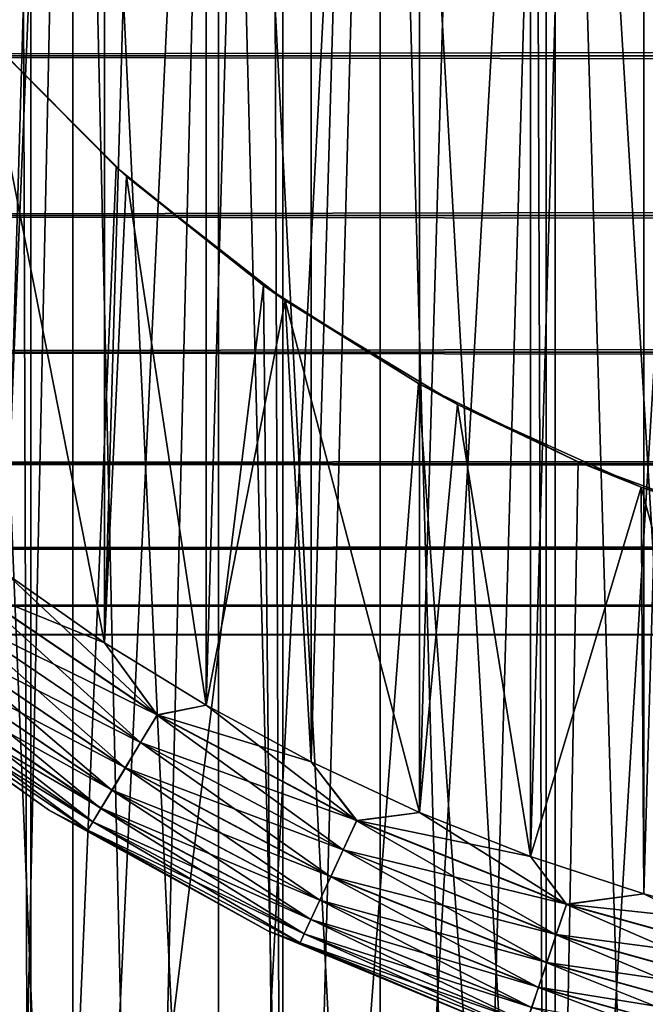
# Model space of a CAD drawing. Extents: x -265 to 265, y 0 to 427.
# Tile 15 of 256: x -257.09 to -253.43, y 7.86 to 13.62. Entities that reach past the tile are written whole.
import ezdxf

# ---------------------------------------------------------------- set-up
doc = ezdxf.new("R2010")
doc.units = 0
doc.header["$LTSCALE"] = 65.185185
for name, color, linetype in [('28', 7, 'CONTINUOUS'), ('35', 7, 'CONTINUOUS'), ('36', 7, 'CONTINUOUS'), ('43', 7, 'CONTINUOUS'), ('45', 7, 'CONTINUOUS'), ('46', 7, 'CONTINUOUS'), ('49', 7, 'CONTINUOUS'), ('53', 7, 'CONTINUOUS'), ('57', 7, 'CONTINUOUS'), ('60', 7, 'CONTINUOUS'), ('61', 7, 'CONTINUOUS')]:
    doc.layers.add(name, color=color, linetype=linetype)

msp = doc.modelspace()

# ---------------------------------------------------------------- linework, layer by layer
at = {"layer": '28', "color": 7, "linetype": 'CONTINUOUS'}
for points in [[(-263, 13.4078, 18.922), (-263, 14.4652, 17.9244), (263, 13.4078, 18.922), (-263, 13.4078, 18.922)], [(263, 13.4078, 18.922), (-263, 14.4652, 17.9244), (263, 14.4652, 17.9244), (263, 13.4078, 18.922)], [(-263, 14.4652, 37.0756), (-263, 13.4078, 36.078), (263, 14.4652, 37.0756), (-263, 14.4652, 37.0756)], [(263, 14.4652, 37.0756), (-263, 13.4078, 36.078), (263, 13.4078, 36.078), (263, 14.4652, 37.0756)], [(-263, 12.4735, 20.0355), (-263, 13.4078, 18.922), (263, 12.4735, 20.0355), (-263, 12.4735, 20.0355)], [(263, 12.4735, 20.0355), (-263, 13.4078, 18.922), (263, 13.4078, 18.922), (263, 12.4735, 20.0355)], [(-263, 13.4078, 36.078), (-263, 12.4735, 34.9645), (263, 13.4078, 36.078), (-263, 13.4078, 36.078)], [(263, 13.4078, 36.078), (-263, 12.4735, 34.9645), (263, 12.4735, 34.9645), (263, 13.4078, 36.078)], [(-263, 11.6747, 21.25), (-263, 12.4735, 20.0355), (263, 11.6747, 21.25), (-263, 11.6747, 21.25)], [(263, 11.6747, 21.25), (-263, 12.4735, 20.0355), (263, 12.4735, 20.0355), (263, 11.6747, 21.25)], [(-263, 12.4735, 34.9645), (-263, 11.6747, 33.75), (263, 12.4735, 34.9645), (-263, 12.4735, 34.9645)], [(263, 12.4735, 34.9645), (-263, 11.6747, 33.75), (263, 11.6747, 33.75), (263, 12.4735, 34.9645)], [(-263, 11.0223, 22.549), (-263, 11.6747, 21.25), (263, 11.0223, 22.549), (-263, 11.0223, 22.549)], [(263, 11.0223, 22.549), (-263, 11.6747, 21.25), (263, 11.6747, 21.25), (263, 11.0223, 22.549)], [(-263, 11.6747, 33.75), (-263, 11.0223, 32.451), (263, 11.6747, 33.75), (-263, 11.6747, 33.75)], [(263, 11.6747, 33.75), (-263, 11.0223, 32.451), (263, 11.0223, 32.451), (263, 11.6747, 33.75)], [(-263, 10.5251, 23.915), (-263, 11.0223, 22.549), (263, 10.5251, 23.915), (-263, 10.5251, 23.915)], [(263, 10.5251, 23.915), (-263, 11.0223, 22.549), (263, 11.0223, 22.549), (263, 10.5251, 23.915)], [(-263, 11.0223, 32.451), (-263, 10.5251, 31.085), (263, 11.0223, 32.451), (-263, 11.0223, 32.451)], [(263, 11.0223, 32.451), (-263, 10.5251, 31.085), (263, 10.5251, 31.085), (263, 11.0223, 32.451)], [(-263, 10.1899, 25.3294), (-263, 10.5251, 23.915), (263, 10.1899, 25.3294), (-263, 10.1899, 25.3294)], [(263, 10.1899, 25.3294), (-263, 10.5251, 23.915), (263, 10.5251, 23.915), (263, 10.1899, 25.3294)], [(-263, 10.5251, 31.085), (-263, 10.1899, 29.6706), (263, 10.5251, 31.085), (-263, 10.5251, 31.085)], [(263, 10.5251, 31.085), (-263, 10.1899, 29.6706), (263, 10.1899, 29.6706), (263, 10.5251, 31.085)], [(-263, 10.0211, 26.7732), (-263, 10.1899, 25.3294), (263, 10.0211, 26.7732), (-263, 10.0211, 26.7732)], [(263, 10.0211, 26.7732), (-263, 10.1899, 25.3294), (263, 10.1899, 25.3294), (263, 10.0211, 26.7732)], [(-263, 10.1899, 29.6706), (-263, 10.0211, 28.2268), (263, 10.1899, 29.6706), (-263, 10.1899, 29.6706)], [(263, 10.1899, 29.6706), (-263, 10.0211, 28.2268), (263, 10.0211, 28.2268), (263, 10.1899, 29.6706)], [(-263, 10.0211, 28.2268), (-263, 10.0211, 26.7732), (263, 10.0211, 28.2268), (-263, 10.0211, 28.2268)], [(263, 10.0211, 28.2268), (-263, 10.0211, 26.7732), (263, 10.0211, 26.7732), (263, 10.0211, 28.2268)]]:
    msp.add_3dface(points, dxfattribs=at)
at = {"layer": '35', "color": 7, "linetype": 'CONTINUOUS'}
for points in [[(-258.4178, 1, 12.4153), (-257.0261, 1, 13.2527), (-258.4178, 419, 12.4153), (-258.4178, 1, 12.4153)], [(-258.4178, 419, 12.4153), (-257.0261, 1, 13.2527), (-257.0261, 419, 13.2527), (-258.4178, 419, 12.4153)], [(-257.0261, 1, 13.2527), (-255.5521, 1, 13.9347), (-257.0261, 419, 13.2527), (-257.0261, 1, 13.2527)], [(-257.0261, 419, 13.2527), (-255.5521, 1, 13.9347), (-255.5521, 419, 13.9347), (-257.0261, 419, 13.2527)], [(-255.5521, 1, 13.9347), (-254.0129, 1, 14.4532), (-255.5521, 419, 13.9347), (-255.5521, 1, 13.9347)], [(-255.5521, 419, 13.9347), (-254.0129, 1, 14.4532), (-254.0129, 419, 14.4532), (-255.5521, 419, 13.9347)], [(-254.0129, 1, 14.4532), (-252.4267, 1, 14.8024), (-254.0129, 419, 14.4532), (-254.0129, 1, 14.4532)], [(-254.0129, 419, 14.4532), (-252.4267, 1, 14.8024), (-252.4267, 419, 14.8024), (-254.0129, 419, 14.4532)]]:
    msp.add_3dface(points, dxfattribs=at)
at = {"layer": '36', "color": 7, "linetype": 'CONTINUOUS'}
for points in [[(-257.0261, 1, -13.2527), (-258.4178, 1, -12.4153), (-257.3167, 13.5557, -13.0945), (-257.0261, 1, -13.2527)], [(-256.5259, 12.756, -13.506), (-257.0261, 1, -13.2527), (-257.3167, 13.5557, -13.0945), (-256.5259, 12.756, -13.506)], [(-255.6649, 12.0646, -13.8892), (-257.0261, 1, -13.2527), (-256.5259, 12.756, -13.506), (-255.6649, 12.0646, -13.8892)], [(-255.5521, 1, -13.9347), (-257.0261, 1, -13.2527), (-255.6649, 12.0646, -13.8892), (-255.5521, 1, -13.9347)], [(-254.7585, 11.49, -14.2252), (-255.5521, 1, -13.9347), (-255.6649, 12.0646, -13.8892), (-254.7585, 11.49, -14.2252)], [(-254.0129, 1, -14.4532), (-255.5521, 1, -13.9347), (-254.7585, 11.49, -14.2252), (-254.0129, 1, -14.4532)], [(-253.8249, 11.0316, -14.5041), (-254.0129, 1, -14.4532), (-254.7585, 11.49, -14.2252), (-253.8249, 11.0316, -14.5041)], [(-252.8765, 10.684, -14.7216), (-254.0129, 1, -14.4532), (-253.8249, 11.0316, -14.5041), (-252.8765, 10.684, -14.7216)], [(-252.4267, 1, -14.8024), (-254.0129, 1, -14.4532), (-252.8765, 10.684, -14.7216), (-252.4267, 1, -14.8024)]]:
    msp.add_3dface(points, dxfattribs=at)
at = {"layer": '43', "color": 7, "linetype": 'CONTINUOUS'}
for points in [[(-256.5259, 12.756, -13.506), (-257.3167, 13.5557, -13.0945), (-257.298, 13.5346, -25), (-256.5259, 12.756, -13.506)], [(-256.4654, 12.702, -25), (-256.5259, 12.756, -13.506), (-257.298, 13.5346, -25), (-256.4654, 12.702, -25)], [(-255.6649, 12.0646, -13.8892), (-256.5259, 12.756, -13.506), (-256.4654, 12.702, -25), (-255.6649, 12.0646, -13.8892)], [(-255.5386, 11.9759, -25), (-255.6649, 12.0646, -13.8892), (-256.4654, 12.702, -25), (-255.5386, 11.9759, -25)], [(-254.7585, 11.49, -14.2252), (-255.6649, 12.0646, -13.8892), (-255.5386, 11.9759, -25), (-254.7585, 11.49, -14.2252)], [(-254.5311, 11.3668, -25), (-254.7585, 11.49, -14.2252), (-255.5386, 11.9759, -25), (-254.5311, 11.3668, -25)], [(-253.8249, 11.0316, -14.5041), (-254.7585, 11.49, -14.2252), (-254.5311, 11.3668, -25), (-253.8249, 11.0316, -14.5041)], [(-253.4574, 10.8836, -25), (-253.8249, 11.0316, -14.5041), (-254.5311, 11.3668, -25), (-253.4574, 10.8836, -25)], [(-252.8765, 10.684, -14.7216), (-253.8249, 11.0316, -14.5041), (-253.4574, 10.8836, -25), (-252.8765, 10.684, -14.7216)], [(-252.3333, 10.5333, -25), (-252.8765, 10.684, -14.7216), (-253.4574, 10.8836, -25), (-252.3333, 10.5333, -25)]]:
    msp.add_3dface(points, dxfattribs=at)
at = {"layer": '45', "color": 7, "linetype": 'CONTINUOUS'}
for points in [[(-256.4654, 12.702, -25), (-257.298, 13.5346, -25), (-256.5941, 9.9741, -25), (-256.4654, 12.702, -25)], [(-256.5941, 9.9741, -25), (-257.298, 13.5346, -25), (-257.1659, 10.3745, -25), (-256.5941, 9.9741, -25)], [(-256, 9.6077, -25), (-256.4654, 12.702, -25), (-256.5941, 9.9741, -25), (-256, 9.6077, -25)], [(-255.5386, 11.9759, -25), (-256.4654, 12.702, -25), (-256, 9.6077, -25), (-255.5386, 11.9759, -25)], [(-255.3855, 9.2764, -25), (-255.5386, 11.9759, -25), (-256, 9.6077, -25), (-255.3855, 9.2764, -25)], [(-254.5311, 11.3668, -25), (-255.5386, 11.9759, -25), (-254.7529, 8.9814, -25), (-254.5311, 11.3668, -25)], [(-254.7529, 8.9814, -25), (-255.5386, 11.9759, -25), (-255.3855, 9.2764, -25), (-254.7529, 8.9814, -25)], [(-254.1042, 8.7237, -25), (-254.5311, 11.3668, -25), (-254.7529, 8.9814, -25), (-254.1042, 8.7237, -25)], [(-253.4574, 10.8836, -25), (-254.5311, 11.3668, -25), (-254.1042, 8.7237, -25), (-253.4574, 10.8836, -25)], [(-253.4416, 8.5041, -25), (-253.4574, 10.8836, -25), (-254.1042, 8.7237, -25), (-253.4416, 8.5041, -25)], [(-252.3333, 10.5333, -25), (-253.4574, 10.8836, -25), (-252.7673, 8.3234, -25), (-252.3333, 10.5333, -25)], [(-252.7673, 8.3234, -25), (-253.4574, 10.8836, -25), (-253.4416, 8.5041, -25), (-252.7673, 8.3234, -25)]]:
    msp.add_3dface(points, dxfattribs=at)
at = {"layer": '46', "color": 7, "linetype": 'CONTINUOUS'}
for points in [[(-253.4416, 31.4959, -75), (-252.7673, 31.6766, -75), (-253.4416, 8.5041, -75), (-253.4416, 31.4959, -75)], [(-253.4416, 8.5041, -75), (-252.7673, 31.6766, -75), (-252.7673, 8.3234, -75), (-253.4416, 8.5041, -75)], [(-254.1042, 31.2763, -75), (-253.4416, 31.4959, -75), (-254.1042, 8.7237, -75), (-254.1042, 31.2763, -75)], [(-254.1042, 8.7237, -75), (-253.4416, 31.4959, -75), (-253.4416, 8.5041, -75), (-254.1042, 8.7237, -75)], [(-254.7529, 31.0186, -75), (-254.1042, 31.2763, -75), (-254.7529, 8.9814, -75), (-254.7529, 31.0186, -75)], [(-254.7529, 8.9814, -75), (-254.1042, 31.2763, -75), (-254.1042, 8.7237, -75), (-254.7529, 8.9814, -75)], [(-255.3855, 30.7236, -75), (-254.7529, 31.0186, -75), (-255.3855, 9.2764, -75), (-255.3855, 30.7236, -75)], [(-255.3855, 9.2764, -75), (-254.7529, 31.0186, -75), (-254.7529, 8.9814, -75), (-255.3855, 9.2764, -75)], [(-256, 30.3923, -75), (-255.3855, 30.7236, -75), (-256, 9.6077, -75), (-256, 30.3923, -75)], [(-256, 9.6077, -75), (-255.3855, 30.7236, -75), (-255.3855, 9.2764, -75), (-256, 9.6077, -75)], [(-256.5941, 30.0259, -75), (-256, 30.3923, -75), (-256.5941, 9.9741, -75), (-256.5941, 30.0259, -75)], [(-256.5941, 9.9741, -75), (-256, 30.3923, -75), (-256, 9.6077, -75), (-256.5941, 9.9741, -75)], [(-257.1659, 29.6255, -75), (-256.5941, 30.0259, -75), (-257.1659, 10.3745, -75), (-257.1659, 29.6255, -75)], [(-257.1659, 10.3745, -75), (-256.5941, 30.0259, -75), (-256.5941, 9.9741, -75), (-257.1659, 10.3745, -75)]]:
    msp.add_3dface(points, dxfattribs=at)
at = {"layer": '49', "color": 7, "linetype": 'CONTINUOUS'}
for points in [[(-258.1054, 9.8362, -74), (-256.9164, 8.9926, -74), (-258.1054, 9.8362, -26), (-258.1054, 9.8362, -74)], [(-258.1054, 9.8362, -26), (-256.9164, 8.9926, -74), (-256.9164, 8.9926, -26), (-258.1054, 9.8362, -26)], [(-256.9164, 8.9926, -74), (-255.6405, 8.2874, -74), (-256.9164, 8.9926, -26), (-256.9164, 8.9926, -74)], [(-256.9164, 8.9926, -26), (-255.6405, 8.2874, -74), (-255.6405, 8.2874, -26), (-256.9164, 8.9926, -26)], [(-255.6405, 8.2874, -74), (-254.2936, 7.7295, -74), (-255.6405, 8.2874, -26), (-255.6405, 8.2874, -74)], [(-255.6405, 8.2874, -26), (-254.2936, 7.7295, -74), (-254.2936, 7.7295, -26), (-255.6405, 8.2874, -26)]]:
    msp.add_3dface(points, dxfattribs=at)
at = {"layer": '53', "color": 7, "linetype": 'CONTINUOUS'}
for points in [[(-257.1659, 10.3745, -75), (-256.5941, 9.9741, -75), (-257.3795, 10.2925, -74.981), (-257.1659, 10.3745, -75)], [(-257.3795, 10.2925, -74.981), (-256.2866, 9.5515, -74.981), (-257.4931, 10.143, -74.9243), (-257.3795, 10.2925, -74.981)], [(-257.3795, 10.2925, -74.981), (-256.5941, 9.9741, -75), (-256.2866, 9.5515, -74.981), (-257.3795, 10.2925, -74.981)], [(-257.4931, 10.143, -74.9243), (-256.3835, 9.3906, -74.9243), (-257.5979, 10.0051, -74.8319), (-257.4931, 10.143, -74.9243)], [(-257.4931, 10.143, -74.9243), (-256.2866, 9.5515, -74.981), (-256.3835, 9.3906, -74.9243), (-257.4931, 10.143, -74.9243)], [(-257.5979, 10.0051, -74.8319), (-256.4727, 9.2422, -74.8319), (-257.6898, 9.8843, -74.7075), (-257.5979, 10.0051, -74.8319)], [(-257.5979, 10.0051, -74.8319), (-256.3835, 9.3906, -74.9243), (-256.4727, 9.2422, -74.8319), (-257.5979, 10.0051, -74.8319)], [(-256.5941, 9.9741, -75), (-256, 9.6077, -75), (-256.2866, 9.5515, -74.981), (-256.5941, 9.9741, -75)], [(-257.6898, 9.8843, -74.7075), (-256.551, 9.1122, -74.7075), (-257.7651, 9.7851, -74.5559), (-257.6898, 9.8843, -74.7075)], [(-257.6898, 9.8843, -74.7075), (-256.4727, 9.2422, -74.8319), (-256.551, 9.1122, -74.7075), (-257.6898, 9.8843, -74.7075)], [(-256.9164, 8.9926, -74), (-258.1054, 9.8362, -74), (-257.8556, 9.6661, -74.1951), (-256.9164, 8.9926, -74)], [(-257.7651, 9.7851, -74.5559), (-256.6152, 9.0055, -74.5559), (-257.8212, 9.7114, -74.3829), (-257.7651, 9.7851, -74.5559)], [(-257.7651, 9.7851, -74.5559), (-256.551, 9.1122, -74.7075), (-256.6152, 9.0055, -74.5559), (-257.7651, 9.7851, -74.5559)], [(-257.8212, 9.7114, -74.3829), (-256.6629, 8.9261, -74.3829), (-257.8556, 9.6661, -74.1951), (-257.8212, 9.7114, -74.3829)], [(-257.8212, 9.7114, -74.3829), (-256.6152, 9.0055, -74.5559), (-256.6629, 8.9261, -74.3829), (-257.8212, 9.7114, -74.3829)], [(-256.9164, 8.9926, -74), (-257.8556, 9.6661, -74.1951), (-256.6923, 8.8773, -74.1951), (-256.9164, 8.9926, -74)], [(-257.8556, 9.6661, -74.1951), (-256.6629, 8.9261, -74.3829), (-256.6923, 8.8773, -74.1951), (-257.8556, 9.6661, -74.1951)], [(-256, 9.6077, -75), (-255.3855, 9.2764, -75), (-256.2866, 9.5515, -74.981), (-256, 9.6077, -75)], [(-256.2866, 9.5515, -74.981), (-255.1201, 8.9331, -74.981), (-256.3835, 9.3906, -74.9243), (-256.2866, 9.5515, -74.981)], [(-256.2866, 9.5515, -74.981), (-255.3855, 9.2764, -75), (-255.1201, 8.9331, -74.981), (-256.2866, 9.5515, -74.981)], [(-256.3835, 9.3906, -74.9243), (-255.199, 8.7626, -74.9243), (-256.4727, 9.2422, -74.8319), (-256.3835, 9.3906, -74.9243)], [(-256.3835, 9.3906, -74.9243), (-255.1201, 8.9331, -74.981), (-255.199, 8.7626, -74.9243), (-256.3835, 9.3906, -74.9243)], [(-255.3855, 9.2764, -75), (-254.7529, 8.9814, -75), (-255.1201, 8.9331, -74.981), (-255.3855, 9.2764, -75)], [(-256.4727, 9.2422, -74.8319), (-255.2717, 8.6055, -74.8319), (-256.551, 9.1122, -74.7075), (-256.4727, 9.2422, -74.8319)], [(-256.4727, 9.2422, -74.8319), (-255.199, 8.7626, -74.9243), (-255.2717, 8.6055, -74.8319), (-256.4727, 9.2422, -74.8319)], [(-256.551, 9.1122, -74.7075), (-255.3354, 8.4677, -74.7075), (-256.6152, 9.0055, -74.5559), (-256.551, 9.1122, -74.7075)], [(-256.551, 9.1122, -74.7075), (-255.2717, 8.6055, -74.8319), (-255.3354, 8.4677, -74.7075), (-256.551, 9.1122, -74.7075)], [(-255.6405, 8.2874, -74), (-256.9164, 8.9926, -74), (-256.6923, 8.8773, -74.1951), (-255.6405, 8.2874, -74)], [(-256.6152, 9.0055, -74.5559), (-255.3877, 8.3547, -74.5559), (-256.6629, 8.9261, -74.3829), (-256.6152, 9.0055, -74.5559)], [(-256.6152, 9.0055, -74.5559), (-255.3354, 8.4677, -74.7075), (-255.3877, 8.3547, -74.5559), (-256.6152, 9.0055, -74.5559)], [(-255.1201, 8.9331, -74.981), (-253.8935, 8.4444, -74.981), (-255.199, 8.7626, -74.9243), (-255.1201, 8.9331, -74.981)], [(-254.7529, 8.9814, -75), (-254.1042, 8.7237, -75), (-255.1201, 8.9331, -74.981), (-254.7529, 8.9814, -75)], [(-255.1201, 8.9331, -74.981), (-254.1042, 8.7237, -75), (-253.8935, 8.4444, -74.981), (-255.1201, 8.9331, -74.981)], [(-256.6629, 8.9261, -74.3829), (-255.4266, 8.2707, -74.3829), (-256.6923, 8.8773, -74.1951), (-256.6629, 8.9261, -74.3829)], [(-255.6405, 8.2874, -74), (-256.6923, 8.8773, -74.1951), (-255.4505, 8.219, -74.1951), (-255.6405, 8.2874, -74)], [(-256.6923, 8.8773, -74.1951), (-255.4266, 8.2707, -74.3829), (-255.4505, 8.219, -74.1951), (-256.6923, 8.8773, -74.1951)], [(-256.6629, 8.9261, -74.3829), (-255.3877, 8.3547, -74.5559), (-255.4266, 8.2707, -74.3829), (-256.6629, 8.9261, -74.3829)], [(-255.199, 8.7626, -74.9243), (-253.9535, 8.2664, -74.9243), (-255.2717, 8.6055, -74.8319), (-255.199, 8.7626, -74.9243)], [(-255.199, 8.7626, -74.9243), (-253.8935, 8.4444, -74.981), (-253.9535, 8.2664, -74.9243), (-255.199, 8.7626, -74.9243)], [(-254.1042, 8.7237, -75), (-253.4416, 8.5041, -75), (-253.8935, 8.4444, -74.981), (-254.1042, 8.7237, -75)], [(-255.2717, 8.6055, -74.8319), (-254.0088, 8.1023, -74.8319), (-255.3354, 8.4677, -74.7075), (-255.2717, 8.6055, -74.8319)], [(-255.2717, 8.6055, -74.8319), (-253.9535, 8.2664, -74.9243), (-254.0088, 8.1023, -74.8319), (-255.2717, 8.6055, -74.8319)], [(-253.4416, 8.5041, -75), (-252.7673, 8.3234, -75), (-253.8935, 8.4444, -74.981), (-253.4416, 8.5041, -75)], [(-255.3354, 8.4677, -74.7075), (-254.0573, 7.9585, -74.7075), (-255.3877, 8.3547, -74.5559), (-255.3354, 8.4677, -74.7075)], [(-255.3354, 8.4677, -74.7075), (-254.0088, 8.1023, -74.8319), (-254.0573, 7.9585, -74.7075), (-255.3354, 8.4677, -74.7075)], [(-253.8935, 8.4444, -74.981), (-252.6213, 8.0912, -74.981), (-253.9535, 8.2664, -74.9243), (-253.8935, 8.4444, -74.981)], [(-253.8935, 8.4444, -74.981), (-252.7673, 8.3234, -75), (-252.6213, 8.0912, -74.981), (-253.8935, 8.4444, -74.981)], [(-255.3877, 8.3547, -74.5559), (-254.097, 7.8404, -74.5559), (-255.4266, 8.2707, -74.3829), (-255.3877, 8.3547, -74.5559)], [(-255.3877, 8.3547, -74.5559), (-254.0573, 7.9585, -74.7075), (-254.097, 7.8404, -74.5559), (-255.3877, 8.3547, -74.5559)], [(-254.2936, 7.7295, -74), (-255.6405, 8.2874, -74), (-255.4505, 8.219, -74.1951), (-254.2936, 7.7295, -74)], [(-255.4266, 8.2707, -74.3829), (-254.1266, 7.7527, -74.3829), (-255.4505, 8.219, -74.1951), (-255.4266, 8.2707, -74.3829)], [(-255.4266, 8.2707, -74.3829), (-254.097, 7.8404, -74.5559), (-254.1266, 7.7527, -74.3829), (-255.4266, 8.2707, -74.3829)], [(-253.9535, 8.2664, -74.9243), (-252.6617, 7.9077, -74.9243), (-254.0088, 8.1023, -74.8319), (-253.9535, 8.2664, -74.9243)], [(-253.9535, 8.2664, -74.9243), (-252.6213, 8.0912, -74.981), (-252.6617, 7.9077, -74.9243), (-253.9535, 8.2664, -74.9243)], [(-254.2936, 7.7295, -74), (-255.4505, 8.219, -74.1951), (-254.1448, 7.6987, -74.1951), (-254.2936, 7.7295, -74)], [(-255.4505, 8.219, -74.1951), (-254.1266, 7.7527, -74.3829), (-254.1448, 7.6987, -74.1951), (-255.4505, 8.219, -74.1951)], [(-254.0088, 8.1023, -74.8319), (-252.6989, 7.7386, -74.8319), (-254.0573, 7.9585, -74.7075), (-254.0088, 8.1023, -74.8319)], [(-254.0088, 8.1023, -74.8319), (-252.6617, 7.9077, -74.9243), (-252.6989, 7.7386, -74.8319), (-254.0088, 8.1023, -74.8319)], [(-254.0573, 7.9585, -74.7075), (-252.7316, 7.5904, -74.7075), (-254.097, 7.8404, -74.5559), (-254.0573, 7.9585, -74.7075)], [(-254.0573, 7.9585, -74.7075), (-252.6989, 7.7386, -74.8319), (-252.7316, 7.5904, -74.7075), (-254.0573, 7.9585, -74.7075)]]:
    msp.add_3dface(points, dxfattribs=at)
at = {"layer": '57', "color": 7, "linetype": 'CONTINUOUS'}
for points in [[(-256.2872, 9.5505, -25.0192), (-257.1659, 10.3745, -25), (-257.3802, 10.2916, -25.0192), (-256.2872, 9.5505, -25.0192)], [(-256.5941, 9.9741, -25), (-257.1659, 10.3745, -25), (-256.2872, 9.5505, -25.0192), (-256.5941, 9.9741, -25)], [(-256.384, 9.3897, -25.0762), (-257.3802, 10.2916, -25.0192), (-257.4938, 10.1421, -25.0762), (-256.384, 9.3897, -25.0762)], [(-256.2872, 9.5505, -25.0192), (-257.3802, 10.2916, -25.0192), (-256.384, 9.3897, -25.0762), (-256.2872, 9.5505, -25.0192)], [(-256.4732, 9.2414, -25.1687), (-257.4938, 10.1421, -25.0762), (-257.5985, 10.0043, -25.1687), (-256.4732, 9.2414, -25.1687)], [(-256.384, 9.3897, -25.0762), (-257.4938, 10.1421, -25.0762), (-256.4732, 9.2414, -25.1687), (-256.384, 9.3897, -25.0762)], [(-256.5514, 9.1115, -25.2933), (-257.5985, 10.0043, -25.1687), (-257.6903, 9.8836, -25.2933), (-256.5514, 9.1115, -25.2933)], [(-256.4732, 9.2414, -25.1687), (-257.5985, 10.0043, -25.1687), (-256.5514, 9.1115, -25.2933), (-256.4732, 9.2414, -25.1687)], [(-256, 9.6077, -25), (-256.5941, 9.9741, -25), (-256.2872, 9.5505, -25.0192), (-256, 9.6077, -25)], [(-256.6155, 9.0049, -25.4451), (-257.6903, 9.8836, -25.2933), (-257.7655, 9.7846, -25.4451), (-256.6155, 9.0049, -25.4451)], [(-256.5514, 9.1115, -25.2933), (-257.6903, 9.8836, -25.2933), (-256.6155, 9.0049, -25.4451), (-256.5514, 9.1115, -25.2933)], [(-258.1054, 9.8362, -26), (-256.9164, 8.9926, -26), (-257.8558, 9.6659, -25.8061), (-258.1054, 9.8362, -26)], [(-256.6631, 8.9258, -25.6182), (-257.7655, 9.7846, -25.4451), (-257.8214, 9.7111, -25.6182), (-256.6631, 8.9258, -25.6182)], [(-256.6155, 9.0049, -25.4451), (-257.7655, 9.7846, -25.4451), (-256.6631, 8.9258, -25.6182), (-256.6155, 9.0049, -25.4451)], [(-256.6924, 8.8771, -25.8061), (-257.8214, 9.7111, -25.6182), (-257.8558, 9.6659, -25.8061), (-256.6924, 8.8771, -25.8061)], [(-256.6631, 8.9258, -25.6182), (-257.8214, 9.7111, -25.6182), (-256.6924, 8.8771, -25.8061), (-256.6631, 8.9258, -25.6182)], [(-256.9164, 8.9926, -26), (-256.6924, 8.8771, -25.8061), (-257.8558, 9.6659, -25.8061), (-256.9164, 8.9926, -26)], [(-255.1206, 8.932, -25.0192), (-256, 9.6077, -25), (-256.2872, 9.5505, -25.0192), (-255.1206, 8.932, -25.0192)], [(-255.3855, 9.2764, -25), (-256, 9.6077, -25), (-255.1206, 8.932, -25.0192), (-255.3855, 9.2764, -25)], [(-255.1994, 8.7616, -25.0762), (-256.2872, 9.5505, -25.0192), (-256.384, 9.3897, -25.0762), (-255.1994, 8.7616, -25.0762)], [(-255.1206, 8.932, -25.0192), (-256.2872, 9.5505, -25.0192), (-255.1994, 8.7616, -25.0762), (-255.1206, 8.932, -25.0192)], [(-255.2721, 8.6046, -25.1687), (-256.384, 9.3897, -25.0762), (-256.4732, 9.2414, -25.1687), (-255.2721, 8.6046, -25.1687)], [(-255.1994, 8.7616, -25.0762), (-256.384, 9.3897, -25.0762), (-255.2721, 8.6046, -25.1687), (-255.1994, 8.7616, -25.0762)], [(-254.7529, 8.9814, -25), (-255.3855, 9.2764, -25), (-255.1206, 8.932, -25.0192), (-254.7529, 8.9814, -25)], [(-255.3358, 8.467, -25.2933), (-256.4732, 9.2414, -25.1687), (-256.5514, 9.1115, -25.2933), (-255.3358, 8.467, -25.2933)], [(-255.2721, 8.6046, -25.1687), (-256.4732, 9.2414, -25.1687), (-255.3358, 8.467, -25.2933), (-255.2721, 8.6046, -25.1687)], [(-255.388, 8.3541, -25.4451), (-256.5514, 9.1115, -25.2933), (-256.6155, 9.0049, -25.4451), (-255.388, 8.3541, -25.4451)], [(-255.3358, 8.467, -25.2933), (-256.5514, 9.1115, -25.2933), (-255.388, 8.3541, -25.4451), (-255.3358, 8.467, -25.2933)], [(-256.9164, 8.9926, -26), (-255.6405, 8.2874, -26), (-256.6924, 8.8771, -25.8061), (-256.9164, 8.9926, -26)], [(-255.4268, 8.2703, -25.6182), (-256.6155, 9.0049, -25.4451), (-256.6631, 8.9258, -25.6182), (-255.4268, 8.2703, -25.6182)], [(-255.388, 8.3541, -25.4451), (-256.6155, 9.0049, -25.4451), (-255.4268, 8.2703, -25.6182), (-255.388, 8.3541, -25.4451)], [(-253.9539, 8.2653, -25.0762), (-255.1206, 8.932, -25.0192), (-255.1994, 8.7616, -25.0762), (-253.9539, 8.2653, -25.0762)], [(-253.8939, 8.4433, -25.0192), (-254.7529, 8.9814, -25), (-255.1206, 8.932, -25.0192), (-253.8939, 8.4433, -25.0192)], [(-253.8939, 8.4433, -25.0192), (-255.1206, 8.932, -25.0192), (-253.9539, 8.2653, -25.0762), (-253.8939, 8.4433, -25.0192)], [(-254.1042, 8.7237, -25), (-254.7529, 8.9814, -25), (-253.8939, 8.4433, -25.0192), (-254.1042, 8.7237, -25)], [(-255.4506, 8.2188, -25.8061), (-256.6631, 8.9258, -25.6182), (-256.6924, 8.8771, -25.8061), (-255.4506, 8.2188, -25.8061)], [(-255.6405, 8.2874, -26), (-255.4506, 8.2188, -25.8061), (-256.6924, 8.8771, -25.8061), (-255.6405, 8.2874, -26)], [(-255.4268, 8.2703, -25.6182), (-256.6631, 8.9258, -25.6182), (-255.4506, 8.2188, -25.8061), (-255.4268, 8.2703, -25.6182)], [(-254.0091, 8.1014, -25.1687), (-255.1994, 8.7616, -25.0762), (-255.2721, 8.6046, -25.1687), (-254.0091, 8.1014, -25.1687)], [(-253.9539, 8.2653, -25.0762), (-255.1994, 8.7616, -25.0762), (-254.0091, 8.1014, -25.1687), (-253.9539, 8.2653, -25.0762)], [(-253.4416, 8.5041, -25), (-254.1042, 8.7237, -25), (-253.8939, 8.4433, -25.0192), (-253.4416, 8.5041, -25)], [(-254.0575, 7.9577, -25.2933), (-255.2721, 8.6046, -25.1687), (-255.3358, 8.467, -25.2933), (-254.0575, 7.9577, -25.2933)], [(-254.0091, 8.1014, -25.1687), (-255.2721, 8.6046, -25.1687), (-254.0575, 7.9577, -25.2933), (-254.0091, 8.1014, -25.1687)], [(-252.6216, 8.09, -25.0192), (-253.4416, 8.5041, -25), (-253.8939, 8.4433, -25.0192), (-252.6216, 8.09, -25.0192)], [(-252.7673, 8.3234, -25), (-253.4416, 8.5041, -25), (-252.6216, 8.09, -25.0192), (-252.7673, 8.3234, -25)], [(-254.0972, 7.8398, -25.4451), (-255.3358, 8.467, -25.2933), (-255.388, 8.3541, -25.4451), (-254.0972, 7.8398, -25.4451)], [(-254.0575, 7.9577, -25.2933), (-255.3358, 8.467, -25.2933), (-254.0972, 7.8398, -25.4451), (-254.0575, 7.9577, -25.2933)], [(-252.6619, 7.9066, -25.0762), (-253.8939, 8.4433, -25.0192), (-253.9539, 8.2653, -25.0762), (-252.6619, 7.9066, -25.0762)], [(-252.6216, 8.09, -25.0192), (-253.8939, 8.4433, -25.0192), (-252.6619, 7.9066, -25.0762), (-252.6216, 8.09, -25.0192)], [(-254.1267, 7.7523, -25.6182), (-255.388, 8.3541, -25.4451), (-255.4268, 8.2703, -25.6182), (-254.1267, 7.7523, -25.6182)], [(-254.0972, 7.8398, -25.4451), (-255.388, 8.3541, -25.4451), (-254.1267, 7.7523, -25.6182), (-254.0972, 7.8398, -25.4451)], [(-255.6405, 8.2874, -26), (-254.2936, 7.7295, -26), (-255.4506, 8.2188, -25.8061), (-255.6405, 8.2874, -26)], [(-254.1449, 7.6985, -25.8061), (-255.4268, 8.2703, -25.6182), (-255.4506, 8.2188, -25.8061), (-254.1449, 7.6985, -25.8061)], [(-254.1267, 7.7523, -25.6182), (-255.4268, 8.2703, -25.6182), (-254.1449, 7.6985, -25.8061), (-254.1267, 7.7523, -25.6182)], [(-252.6991, 7.7377, -25.1687), (-253.9539, 8.2653, -25.0762), (-254.0091, 8.1014, -25.1687), (-252.6991, 7.7377, -25.1687)], [(-252.6619, 7.9066, -25.0762), (-253.9539, 8.2653, -25.0762), (-252.6991, 7.7377, -25.1687), (-252.6619, 7.9066, -25.0762)], [(-254.2936, 7.7295, -26), (-254.1449, 7.6985, -25.8061), (-255.4506, 8.2188, -25.8061), (-254.2936, 7.7295, -26)], [(-252.7317, 7.5896, -25.2933), (-254.0091, 8.1014, -25.1687), (-254.0575, 7.9577, -25.2933), (-252.7317, 7.5896, -25.2933)], [(-252.6991, 7.7377, -25.1687), (-254.0091, 8.1014, -25.1687), (-252.7317, 7.5896, -25.2933), (-252.6991, 7.7377, -25.1687)], [(-252.7585, 7.4681, -25.4451), (-254.0575, 7.9577, -25.2933), (-254.0972, 7.8398, -25.4451), (-252.7585, 7.4681, -25.4451)], [(-252.7317, 7.5896, -25.2933), (-254.0575, 7.9577, -25.2933), (-252.7585, 7.4681, -25.4451), (-252.7317, 7.5896, -25.2933)]]:
    msp.add_3dface(points, dxfattribs=at)
at = {"layer": '60', "color": 7, "linetype": 'CONTINUOUS'}
for points in [[(-257.5239, 20, 5.4664), (-256.7794, 20, 6.3663), (-257.5239, 2, 5.4664), (-257.5239, 20, 5.4664)], [(-257.5239, 2, 5.4664), (-256.7794, 20, 6.3663), (-257.1658, 2, 5.928), (-257.5239, 2, 5.4664)], [(-257.1658, 2, 5.928), (-256.7794, 20, 6.3663), (-256.7794, 2, 6.3663), (-257.1658, 2, 5.928)], [(-256.7794, 20, 6.3663), (-255.928, 20, 7.1658), (-256.7794, 2, 6.3663), (-256.7794, 20, 6.3663)], [(-256.7794, 2, 6.3663), (-255.928, 20, 7.1658), (-256.3663, 2, 6.7794), (-256.7794, 2, 6.3663)], [(-256.3663, 2, 6.7794), (-255.928, 20, 7.1658), (-255.928, 2, 7.1658), (-256.3663, 2, 6.7794)], [(-255.928, 20, 7.1658), (-254.9832, 20, 7.8522), (-255.928, 2, 7.1658), (-255.928, 20, 7.1658)], [(-255.928, 2, 7.1658), (-254.9832, 20, 7.8522), (-255.4664, 2, 7.5239), (-255.928, 2, 7.1658)], [(-255.4664, 2, 7.5239), (-254.9832, 20, 7.8522), (-254.9832, 2, 7.8522), (-255.4664, 2, 7.5239)], [(-254.9832, 20, 7.8522), (-253.9597, 20, 8.4149), (-254.9832, 2, 7.8522), (-254.9832, 20, 7.8522)], [(-254.9832, 2, 7.8522), (-253.9597, 20, 8.4149), (-254.4803, 2, 8.1497), (-254.9832, 2, 7.8522)], [(-254.4803, 2, 8.1497), (-253.9597, 20, 8.4149), (-253.9597, 2, 8.4149), (-254.4803, 2, 8.1497)], [(-253.9597, 20, 8.4149), (-252.8739, 20, 8.8448), (-253.9597, 2, 8.4149), (-253.9597, 20, 8.4149)], [(-253.9597, 2, 8.4149), (-252.8739, 20, 8.8448), (-253.4236, 2, 8.6469), (-253.9597, 2, 8.4149)]]:
    msp.add_3dface(points, dxfattribs=at)
at = {"layer": '61', "color": 7, "linetype": 'CONTINUOUS'}
for points in [[(-256.7794, 20, -6.3663), (-257.5239, 20, -5.4664), (-256.7794, 2, -6.3663), (-256.7794, 20, -6.3663)], [(-256.7794, 2, -6.3663), (-257.5239, 20, -5.4664), (-257.1658, 2, -5.928), (-256.7794, 2, -6.3663)], [(-255.928, 20, -7.1658), (-256.7794, 20, -6.3663), (-255.928, 2, -7.1658), (-255.928, 20, -7.1658)], [(-255.928, 2, -7.1658), (-256.7794, 20, -6.3663), (-256.3663, 2, -6.7794), (-255.928, 2, -7.1658)], [(-256.3663, 2, -6.7794), (-256.7794, 20, -6.3663), (-256.7794, 2, -6.3663), (-256.3663, 2, -6.7794)], [(-254.9832, 20, -7.8522), (-255.928, 20, -7.1658), (-254.9832, 2, -7.8522), (-254.9832, 20, -7.8522)], [(-254.9832, 2, -7.8522), (-255.928, 20, -7.1658), (-255.4664, 2, -7.5239), (-254.9832, 2, -7.8522)], [(-255.4664, 2, -7.5239), (-255.928, 20, -7.1658), (-255.928, 2, -7.1658), (-255.4664, 2, -7.5239)], [(-253.9597, 20, -8.4149), (-254.9832, 20, -7.8522), (-253.9597, 2, -8.4149), (-253.9597, 20, -8.4149)], [(-253.9597, 2, -8.4149), (-254.9832, 20, -7.8522), (-254.4803, 2, -8.1497), (-253.9597, 2, -8.4149)], [(-254.4803, 2, -8.1497), (-254.9832, 20, -7.8522), (-254.9832, 2, -7.8522), (-254.4803, 2, -8.1497)], [(-252.8739, 20, -8.8448), (-253.9597, 20, -8.4149), (-252.8739, 2, -8.8448), (-252.8739, 20, -8.8448)], [(-252.8739, 2, -8.8448), (-253.9597, 20, -8.4149), (-253.4236, 2, -8.6469), (-252.8739, 2, -8.8448)], [(-253.4236, 2, -8.6469), (-253.9597, 20, -8.4149), (-253.9597, 2, -8.4149), (-253.4236, 2, -8.6469)]]:
    msp.add_3dface(points, dxfattribs=at)

doc.saveas('drawing.dxf')
